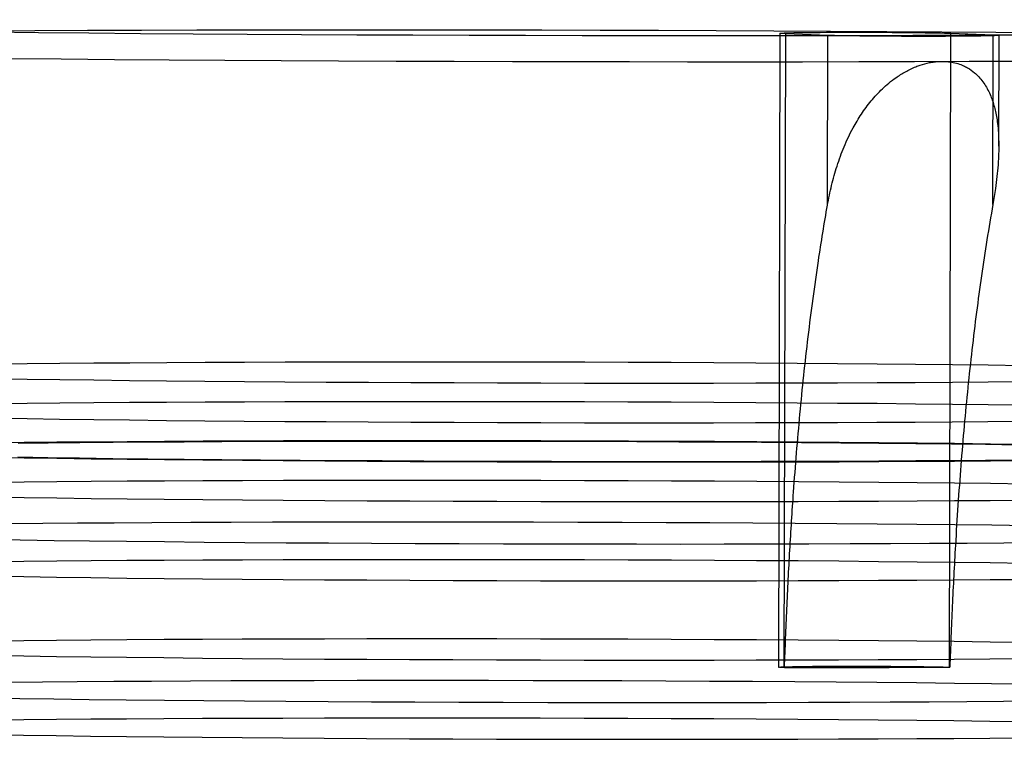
# Model space of a CAD drawing. Header units: millimetres. Extents: x 591 to 936, y 334 to 746.
# Tile 11 of 256: x 629.11 to 641.54, y 402.53 to 411.61. Entities that reach past the tile are written whole.
import ezdxf

# ---------------------------------------------------------------- set-up
doc = ezdxf.new("R2010")
doc.units = ezdxf.units.MM

msp = doc.modelspace()

# ---------------------------------------------------------------- linework, layer by layer
at = {"color": 7, "linetype": 'Continuous', "lineweight": 25}
for p, q in [((638.705, 411.435), (638.687, 403.435)), ((638.76, 403.43), (638.778, 411.429)), ((639.311, 411.408), (638.778, 411.429)), ((639.306, 409.267), (639.311, 411.408)), ((640.846, 403.436), (640.864, 411.435)), ((640.864, 411.435), (641.397, 411.415)), ((641.392, 409.274), (641.397, 411.415)), ((641.467, 410.011), (641.47, 411.409)), ((640.711, 411.08), (640.789, 411.08)), ((638.763, 403.43), (638.76, 403.43)), ((640.846, 403.436), (640.849, 403.436))]:
    msp.add_line(p, q, dxfattribs=at)
at = {"color": 7, "linetype": 'Continuous', "lineweight": 25, "flags": 128}
for points in [[(630.651, 411.471), (629.969, 411.468), (629.303, 411.466), (628.654, 411.462)], [(628.737, 411.452), (629.352, 411.446), (629.986, 411.44), (630.637, 411.434), (631.302, 411.429), (631.981, 411.425), (632.67, 411.421), (633.368, 411.417), (634.073, 411.414), (634.783, 411.411), (635.496, 411.409), (636.209, 411.408), (636.921, 411.407), (637.629, 411.406), (638.331, 411.407), (639.026, 411.407), (639.711, 411.408), (640.384, 411.41), (641.044, 411.413), (641.688, 411.415)], [(642.097, 411.437), (641.43, 411.443), (640.748, 411.448), (640.053, 411.453), (639.345, 411.458), (638.628, 411.462), (637.903, 411.465), (637.172, 411.468), (636.437, 411.47), (635.7, 411.472), (634.963, 411.474), (634.228, 411.475), (633.497, 411.475), (632.772, 411.475), (632.054, 411.474), (631.347, 411.473), (630.651, 411.471)], [(638.778, 411.429), (638.748, 411.43), (638.726, 411.432), (638.711, 411.433), (638.705, 411.434), (638.707, 411.436), (638.717, 411.437), (638.734, 411.438), (638.76, 411.439), (638.793, 411.44), (638.834, 411.442), (638.881, 411.443), (638.936, 411.443), (638.997, 411.444), (639.064, 411.445), (639.136, 411.446), (639.213, 411.446), (639.295, 411.447), (639.38, 411.447), (639.468, 411.448), (639.56, 411.448), (639.652, 411.448), (639.747, 411.448), (639.841, 411.448), (639.936, 411.447), (640.03, 411.447), (640.122, 411.446), (640.212, 411.446), (640.299, 411.445), (640.383, 411.444), (640.463, 411.443), (640.538, 411.442), (640.608, 411.441), (640.672, 411.44), (640.73, 411.439), (640.782, 411.438), (640.826, 411.437), (640.864, 411.435)], [(641.397, 411.415), (641.427, 411.413), (641.449, 411.412), (641.463, 411.411), (641.47, 411.409), (641.468, 411.408), (641.458, 411.407), (641.44, 411.405), (641.415, 411.404), (641.382, 411.403), (641.341, 411.402), (641.293, 411.401), (641.239, 411.4), (641.178, 411.399), (641.111, 411.398), (641.039, 411.398), (640.962, 411.397), (640.88, 411.397), (640.795, 411.396), (640.706, 411.396), (640.615, 411.396), (640.522, 411.396), (640.428, 411.396), (640.333, 411.396), (640.239, 411.396), (640.145, 411.397), (640.053, 411.397), (639.963, 411.398), (639.876, 411.399), (639.792, 411.399), (639.712, 411.4), (639.637, 411.401), (639.567, 411.402), (639.503, 411.403), (639.445, 411.404), (639.393, 411.406), (639.348, 411.407), (639.311, 411.408)], [(628.977, 411.117), (629.636, 411.111), (630.31, 411.105), (630.999, 411.1), (631.701, 411.095), (632.414, 411.091), (633.135, 411.087), (633.863, 411.084), (634.597, 411.081), (635.333, 411.079), (636.07, 411.078), (636.806, 411.077), (637.54, 411.076), (638.268, 411.076), (638.989, 411.076), (639.702, 411.077), (640.404, 411.079), (641.093, 411.081), (641.767, 411.084)], [(630.968, 407.277), (630.501, 407.274), (630.05, 407.271), (629.619, 407.267), (629.209, 407.263), (628.82, 407.259)], [(641.765, 407.24), (641.334, 407.246), (640.884, 407.251), (640.416, 407.256), (639.932, 407.261), (639.434, 407.265), (638.924, 407.269), (638.402, 407.273), (637.871, 407.276), (637.333, 407.279), (636.789, 407.281), (636.242, 407.283), (635.692, 407.284), (635.143, 407.285), (634.596, 407.286), (634.052, 407.286), (633.514, 407.286), (632.983, 407.285), (632.461, 407.284), (631.95, 407.282), (631.452, 407.28), (630.968, 407.277)], [(628.819, 407.079), (629.207, 407.072), (629.618, 407.066), (630.049, 407.061), (630.499, 407.055), (630.967, 407.05), (631.45, 407.046), (631.948, 407.041), (632.459, 407.037), (632.981, 407.034), (633.512, 407.031), (634.05, 407.028), (634.594, 407.026), (635.141, 407.024), (635.69, 407.022), (636.24, 407.021), (636.787, 407.021), (637.331, 407.02), (637.869, 407.021), (638.4, 407.022), (638.922, 407.023), (639.433, 407.025), (639.931, 407.027), (640.414, 407.029), (640.882, 407.032), (641.332, 407.035), (641.764, 407.039)], [(630.967, 406.777), (630.499, 406.774), (630.049, 406.771), (629.618, 406.767), (629.208, 406.763), (628.819, 406.759)], [(641.764, 406.74), (641.333, 406.746), (640.883, 406.751), (640.415, 406.756), (639.931, 406.761), (639.433, 406.765), (638.922, 406.769), (638.401, 406.773), (637.87, 406.776), (637.332, 406.779), (636.788, 406.781), (636.241, 406.783), (635.691, 406.784), (635.142, 406.785), (634.594, 406.786), (634.051, 406.786), (633.512, 406.786), (632.982, 406.785), (632.46, 406.784), (631.949, 406.782), (631.451, 406.78), (630.967, 406.777)], [(628.818, 406.579), (629.206, 406.572), (629.617, 406.567), (630.048, 406.561), (630.498, 406.555), (630.966, 406.55), (631.449, 406.546), (631.947, 406.541), (632.458, 406.537), (632.98, 406.534), (633.511, 406.531), (634.049, 406.528), (634.593, 406.526), (635.14, 406.524), (635.689, 406.522), (636.239, 406.521), (636.786, 406.521), (637.33, 406.521), (637.868, 406.521), (638.399, 406.522), (638.921, 406.523), (639.432, 406.525), (639.93, 406.527), (640.413, 406.529), (640.881, 406.532), (641.331, 406.536), (641.762, 406.539)], [(630.94, 406.284), (630.47, 406.281), (630.017, 406.277), (629.583, 406.274), (629.171, 406.269), (628.78, 406.265)], [(631.19, 406.277), (630.732, 406.274), (630.292, 406.271), (629.87, 406.267), (629.47, 406.263), (629.092, 406.259)], [(641.796, 406.246), (641.363, 406.252), (640.91, 406.257), (640.44, 406.262), (639.954, 406.267), (639.453, 406.271), (638.939, 406.275), (638.415, 406.279), (637.881, 406.282), (637.34, 406.285), (636.793, 406.287), (636.242, 406.289), (635.69, 406.291), (635.138, 406.292), (634.587, 406.292), (634.04, 406.292), (633.499, 406.292), (632.965, 406.291), (632.441, 406.29), (631.927, 406.288), (631.426, 406.286), (630.94, 406.284)], [(641.712, 406.238), (641.301, 406.244), (640.87, 406.249), (640.421, 406.254), (639.955, 406.259), (639.473, 406.264), (638.978, 406.268), (638.471, 406.271), (637.954, 406.275), (637.429, 406.277), (636.898, 406.28), (636.363, 406.282), (635.825, 406.283), (635.286, 406.284), (634.749, 406.285), (634.216, 406.285), (633.687, 406.285), (633.166, 406.284), (632.654, 406.283), (632.153, 406.282), (631.664, 406.28), (631.19, 406.277)], [(628.779, 406.084), (629.169, 406.078), (629.582, 406.072), (630.015, 406.066), (630.468, 406.06), (630.938, 406.055), (631.425, 406.051), (631.926, 406.046), (632.439, 406.042), (632.964, 406.039), (633.497, 406.036), (634.039, 406.033), (634.585, 406.03), (635.136, 406.029), (635.688, 406.027), (636.241, 406.026), (636.791, 406.025), (637.338, 406.025), (637.879, 406.026), (638.413, 406.026), (638.937, 406.028), (639.451, 406.029), (639.952, 406.032), (640.438, 406.034), (640.909, 406.037), (641.361, 406.04), (641.795, 406.044)], [(629.091, 406.089), (629.469, 406.083), (629.869, 406.077), (630.29, 406.071), (630.73, 406.066), (631.188, 406.061), (631.663, 406.056), (632.151, 406.052), (632.652, 406.048), (633.164, 406.045), (633.686, 406.042), (634.214, 406.039), (634.748, 406.037), (635.285, 406.035), (635.823, 406.034), (636.361, 406.033), (636.896, 406.032), (637.428, 406.032), (637.953, 406.033), (638.469, 406.034), (638.976, 406.035), (639.472, 406.037), (639.953, 406.039), (640.42, 406.042), (640.869, 406.045), (641.3, 406.049), (641.711, 406.053)], [(630.939, 405.784), (630.469, 405.781), (630.016, 405.777), (629.582, 405.774), (629.169, 405.769), (628.779, 405.765)], [(641.795, 405.746), (641.362, 405.752), (640.909, 405.757), (640.439, 405.762), (639.952, 405.767), (639.452, 405.771), (638.938, 405.775), (638.414, 405.779), (637.88, 405.782), (637.339, 405.785), (636.792, 405.787), (636.241, 405.789), (635.689, 405.791), (635.137, 405.792), (634.586, 405.792), (634.039, 405.792), (633.498, 405.792), (632.964, 405.791), (632.44, 405.79), (631.926, 405.788), (631.425, 405.786), (630.939, 405.784)], [(628.777, 405.584), (629.168, 405.578), (629.581, 405.572), (630.014, 405.566), (630.467, 405.56), (630.937, 405.555), (631.424, 405.551), (631.924, 405.546), (632.438, 405.542), (632.963, 405.539), (633.496, 405.536), (634.037, 405.533), (634.584, 405.53), (635.135, 405.529), (635.687, 405.527), (636.24, 405.526), (636.79, 405.526), (637.337, 405.525), (637.878, 405.526), (638.412, 405.527), (638.936, 405.528), (639.45, 405.529), (639.951, 405.532), (640.437, 405.534), (640.908, 405.537), (641.36, 405.54), (641.794, 405.544)], [(630.781, 405.257), (630.304, 405.254), (629.844, 405.251), (629.404, 405.247), (628.984, 405.243)], [(641.827, 405.221), (641.38, 405.227), (640.914, 405.232), (640.432, 405.237), (639.934, 405.242), (639.422, 405.246), (638.897, 405.25), (638.363, 405.253), (637.819, 405.256), (637.269, 405.259), (636.714, 405.261), (636.155, 405.263), (635.594, 405.265), (635.034, 405.266), (634.476, 405.266), (633.922, 405.266), (633.374, 405.266), (632.834, 405.265), (632.302, 405.264), (631.782, 405.262), (631.274, 405.26), (630.781, 405.257)], [(628.714, 405.048), (629.12, 405.042), (629.547, 405.036), (629.994, 405.03), (630.459, 405.025), (630.942, 405.02), (631.44, 405.015), (631.952, 405.011), (632.476, 405.007), (633.011, 405.003), (633.554, 405), (634.105, 404.998), (634.66, 404.995), (635.219, 404.993), (635.779, 404.992), (636.339, 404.991), (636.897, 404.991), (637.451, 404.99), (638, 404.991), (638.54, 404.992), (639.072, 404.993), (639.592, 404.995), (640.1, 404.997), (640.593, 404.999), (641.07, 405.002), (641.53, 405.006), (641.97, 405.01)], [(630.937, 404.784), (630.466, 404.781), (630.014, 404.777), (629.58, 404.774), (629.167, 404.769), (628.776, 404.765)], [(641.793, 404.746), (641.36, 404.752), (640.907, 404.757), (640.437, 404.762), (639.95, 404.767), (639.449, 404.772), (638.936, 404.776), (638.411, 404.779), (637.878, 404.782), (637.336, 404.785), (636.79, 404.787), (636.239, 404.789), (635.687, 404.791), (635.134, 404.792), (634.584, 404.792), (634.037, 404.792), (633.496, 404.792), (632.962, 404.791), (632.438, 404.79), (631.924, 404.788), (631.423, 404.786), (630.937, 404.784)], [(628.775, 404.584), (629.166, 404.578), (629.579, 404.572), (630.012, 404.566), (630.465, 404.561), (630.935, 404.556), (631.421, 404.551), (631.922, 404.546), (632.436, 404.542), (632.96, 404.539), (633.494, 404.536), (634.035, 404.533), (634.582, 404.531), (635.133, 404.529), (635.685, 404.527), (636.237, 404.526), (636.788, 404.526), (637.335, 404.525), (637.876, 404.526), (638.41, 404.527), (638.934, 404.528), (639.448, 404.53), (639.949, 404.532), (640.435, 404.534), (640.905, 404.537), (641.358, 404.541), (641.792, 404.544)], [(641.791, 403.746), (641.357, 403.752), (640.905, 403.758), (640.434, 403.763), (639.948, 403.767), (639.447, 403.772), (638.934, 403.776), (638.409, 403.779), (637.875, 403.782), (637.334, 403.785), (636.787, 403.788), (636.237, 403.789), (635.685, 403.791), (635.132, 403.792), (634.582, 403.792), (634.035, 403.793), (633.494, 403.792), (632.96, 403.791), (632.435, 403.79), (631.922, 403.789), (631.421, 403.786), (630.934, 403.784)], [(630.934, 403.784), (630.464, 403.781), (630.011, 403.778), (629.578, 403.774), (629.165, 403.77), (628.774, 403.765)], [(628.773, 403.584), (629.164, 403.578), (629.576, 403.572), (630.01, 403.566), (630.462, 403.561), (630.933, 403.556), (631.419, 403.551), (631.92, 403.547), (632.434, 403.543), (632.958, 403.539), (633.492, 403.536), (634.033, 403.533), (634.58, 403.531), (635.13, 403.529), (635.683, 403.527), (636.235, 403.526), (636.786, 403.526), (637.332, 403.526), (637.874, 403.526), (638.407, 403.527), (638.932, 403.528), (639.445, 403.53), (639.946, 403.532), (640.433, 403.534), (640.903, 403.537), (641.356, 403.541), (641.789, 403.544)], [(638.76, 403.43), (638.73, 403.431), (638.708, 403.432), (638.693, 403.434), (638.687, 403.435), (638.689, 403.436), (638.699, 403.438), (638.716, 403.439), (638.742, 403.44), (638.775, 403.441), (638.816, 403.442), (638.863, 403.443), (638.918, 403.444), (638.979, 403.445), (639.046, 403.446), (639.118, 403.447), (639.195, 403.447), (639.277, 403.448), (639.362, 403.448), (639.451, 403.448), (639.542, 403.448), (639.635, 403.449), (639.729, 403.448), (639.823, 403.448), (639.918, 403.448), (640.012, 403.448), (640.104, 403.447), (640.194, 403.446), (640.281, 403.446), (640.365, 403.445), (640.445, 403.444), (640.52, 403.443), (640.59, 403.442), (640.654, 403.441), (640.712, 403.44), (640.764, 403.439), (640.808, 403.437), (640.846, 403.436)], [(638.763, 403.43), (639.032, 403.43), (639.298, 403.431), (639.563, 403.431), (639.825, 403.432), (640.085, 403.433), (640.343, 403.434), (640.597, 403.435), (640.849, 403.436)], [(630.777, 403.257), (630.299, 403.254), (629.84, 403.251), (629.399, 403.247), (628.979, 403.243)], [(641.823, 403.221), (641.375, 403.227), (640.91, 403.232), (640.427, 403.237), (639.929, 403.242), (639.417, 403.246), (638.893, 403.25), (638.358, 403.254), (637.815, 403.257), (637.265, 403.259), (636.709, 403.262), (636.15, 403.264), (635.59, 403.265), (635.03, 403.266), (634.472, 403.266), (633.918, 403.266), (633.37, 403.266), (632.829, 403.265), (632.298, 403.264), (631.777, 403.262), (631.27, 403.26), (630.777, 403.257)], [(628.71, 403.048), (629.115, 403.042), (629.542, 403.036), (629.989, 403.03), (630.455, 403.025), (630.938, 403.02), (631.436, 403.015), (631.948, 403.011), (632.472, 403.007), (633.006, 403.004), (633.55, 403), (634.1, 402.998), (634.656, 402.995), (635.214, 402.994), (635.775, 402.992), (636.335, 402.991), (636.893, 402.991), (637.447, 402.991), (637.995, 402.991), (638.536, 402.992), (639.067, 402.993), (639.587, 402.995), (640.095, 402.997), (640.588, 403), (641.065, 403.003), (641.525, 403.006), (641.966, 403.01)], [(641.789, 402.746), (641.355, 402.752), (640.902, 402.758), (640.432, 402.763), (639.946, 402.767), (639.445, 402.772), (638.931, 402.776), (638.407, 402.779), (637.873, 402.783), (637.332, 402.785), (636.785, 402.788), (636.235, 402.79), (635.682, 402.791), (635.13, 402.792), (634.579, 402.793), (634.033, 402.793), (633.491, 402.792), (632.958, 402.792), (632.433, 402.79), (631.919, 402.789), (631.419, 402.787), (630.932, 402.784)], [(630.932, 402.784), (630.462, 402.781), (630.009, 402.778), (629.576, 402.774), (629.163, 402.77), (628.772, 402.765)], [(628.771, 402.584), (629.161, 402.578), (629.574, 402.572), (630.008, 402.566), (630.46, 402.561), (630.931, 402.556), (631.417, 402.551), (631.918, 402.547), (632.431, 402.543), (632.956, 402.539), (633.49, 402.536), (634.031, 402.533), (634.578, 402.531), (635.128, 402.529), (635.68, 402.527), (636.233, 402.526), (636.783, 402.526), (637.33, 402.526), (637.871, 402.526), (638.405, 402.527), (638.93, 402.528), (639.443, 402.53), (639.944, 402.532), (640.431, 402.534), (640.901, 402.537), (641.354, 402.541), (641.787, 402.545)]]:
    msp.add_lwpolyline(points, dxfattribs=at)
at = {"color": 7, "linetype": 'Continuous', "lineweight": 25}
for radius, start, end in [(9.5, 116.3859, 173.862), (9.5, 5.8811, 63.3573), (9, 117.1269, 179.8716), (9, 359.8716, 62.6162)]:
    msp.add_arc((635.689, 406.159), radius, start, end, dxfattribs=at)
for points, knots in [([(639.306, 409.267), (639.322, 409.35), (639.354, 409.516), (639.424, 409.762), (639.512, 410.005), (639.601, 410.193), (639.678, 410.328), (639.732, 410.414), (639.792, 410.499), (639.856, 410.581), (639.925, 410.66), (639.999, 410.735), (640.08, 410.808), (640.157, 410.867), (640.227, 410.914), (640.289, 410.95), (640.353, 410.984), (640.416, 411.011), (640.495, 411.041), (640.573, 411.062), (640.652, 411.075), (640.691, 411.078), (640.711, 411.08)], [0, 0, 0, 0, 0.107128, 0.214645, 0.323742, 0.433624, 0.475509, 0.517474, 0.559728, 0.602103, 0.643999, 0.686075, 0.728848, 0.771935, 0.79922, 0.82663, 0.854491, 0.882538, 0.905615, 0.952479, 0.97635, 1, 1, 1, 1]), ([(640.789, 411.08), (640.817, 411.078), (640.874, 411.073), (640.952, 411.053), (641.018, 411.028), (641.09, 410.991), (641.149, 410.949), (641.208, 410.894), (641.255, 410.84), (641.302, 410.773), (641.341, 410.701), (641.372, 410.629), (641.405, 410.533), (641.431, 410.431), (641.45, 410.314), (641.462, 410.199), (641.468, 410.05), (641.466, 409.903), (641.457, 409.758), (641.444, 409.627), (641.423, 409.46), (641.404, 409.342), (641.392, 409.274)], [0, 0, 0, 0, 0.036021, 0.071354, 0.1067, 0.132724, 0.185546, 0.212346, 0.253207, 0.29408, 0.335761, 0.37745, 0.411237, 0.487837, 0.530702, 0.582521, 0.652227, 0.738425, 0.781684, 0.84698, 0.912383, 1, 1, 1, 1]), ([(638.763, 403.43), (638.773, 403.677), (638.791, 404.172), (638.829, 404.911), (638.871, 405.568), (638.915, 406.14), (638.958, 406.63), (639.006, 407.119), (639.061, 407.605), (639.123, 408.088), (639.185, 408.526), (639.246, 408.919), (639.286, 409.151), (639.306, 409.267)], [0, 0, 0, 0, 0.122793, 0.24591, 0.36902, 0.452182, 0.53536, 0.618516, 0.703067, 0.787644, 0.87219, 0.936095, 1, 1, 1, 1]), ([(641.392, 409.274), (641.367, 409.126), (641.316, 408.829), (641.248, 408.375), (641.185, 407.913), (641.127, 407.442), (641.076, 406.965), (641.029, 406.478), (640.988, 405.983), (640.951, 405.48), (640.914, 404.888), (640.878, 404.207), (640.859, 403.693), (640.849, 403.436)], [0, 0, 0, 0, 0.081334, 0.162697, 0.244034, 0.326313, 0.408618, 0.490902, 0.575493, 0.660103, 0.744701, 0.872347, 1, 1, 1, 1])]:
    msp.add_open_spline(points, degree=3, knots=knots, dxfattribs=at)

doc.saveas('drawing.dxf')
